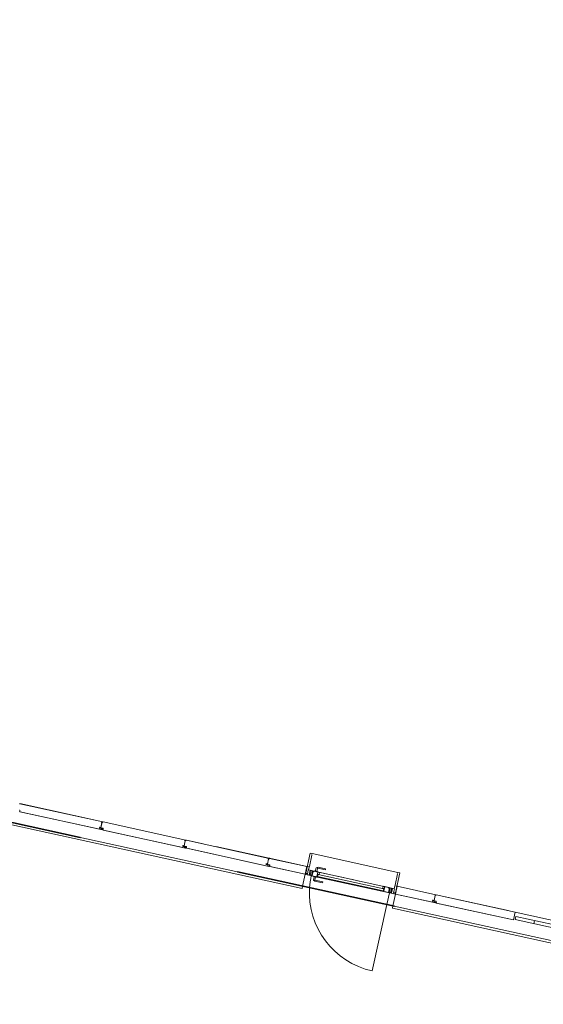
# Model space of a CAD drawing. Header units: metres. Extents: x 233012 to 233264, y 553571 to 554014.
# Tile 31 of 256: x 233131 to 233138, y 553687 to 553699. Entities that reach past the tile are written whole.
import ezdxf

# ---------------------------------------------------------------- set-up
doc = ezdxf.new("R2010")
doc.units = ezdxf.units.M
doc.linetypes.add('Dash', pattern=[0.00635, 0.003175, -0.003175])
doc.linetypes.add('NLCS-HIDDEN', pattern=[4, 2, -2])
for name, color, linetype, lineweight in [('A-N---NPP', 251, 'NLCS-HIDDEN', 9), ('A-NA23_vloer', 252, 'Continuous', 0), ('A-NL$1A_detailuitwerking', 252, 'Continuous', 5), ('A-NL$1B_3D-modellen_algemeen', 252, 'Continuous', 5), ('A-NL$1B_3D-modellen_algemeen-drsn', 252, 'Continuous', 5), ('A-NL30_deursparing', 252, 'Continuous', 5), ('A-NL30_wandopeningen', 252, 'Continuous', 5)]:
    doc.layers.add(name, color=color, linetype=linetype, lineweight=lineweight)
pattern_1 = [(167.657, (233163.144, 553682.585), (-0.053441, -0.2442214), [])]

# ---------------------------------------------------------------- blocks, each defined once
blk = doc.blocks.new('NLRS_41_GM_WPB_waterslag_gen_mie - waterslag-5582888-01_Situatie')
at = {"layer": 'A-NL$1B_3D-modellen_algemeen'}
for p, q in [((-51.02, 0.279), (-8.1, 0.279)), ((-51.02, 0.279), (-51.02, 0.25)), ((-51.02, 0.25), (-51.02, 0.099))]:
    blk.add_line(p, q, dxfattribs=at)
blk = doc.blocks.new('NLRS_21_GM_WPB_Rodeca_gen_mie - void rodeca 1060x10900-V656-01_Situatie')
at = {"layer": 'A-NL$1B_3D-modellen_algemeen'}
h = blk.add_hatch(dxfattribs=at)
h.set_pattern_fill('FP_778', color=256, style=0, pattern_type=2)
h.set_pattern_definition([(270, (-25.695, -0.043), (0.5, 3e-17), [])])
h.paths.add_polyline_path([(-0.555, 0.009), (0.555, 0.009), (0.555, 0.049), (-0.555, 0.049)])
at = {"layer": 'A-NL$1B_3D-modellen_algemeen-drsn'}
for p, q in [((0.555, 0.049), (-0.555, 0.049)), ((-0.555, 0.049), (-0.555, 0.009)), ((-0.555, 0.009), (0.555, 0.009)), ((0.555, 0.009), (0.555, 0.049))]:
    blk.add_line(p, q, dxfattribs=at)
blk = doc.blocks.new('NLRS_31_WI_UN_samenstelling aluminium A1 deur-SH_gen_mie - voorbeeld 3_gen zwart-2695369-01_Situatie')
at = {"layer": 'A-NL$1A_detailuitwerking'}
for p, q in [((-0.497, 0.15), (-0.497, 0.994)), ((-0.497, 0), (-0.497, 0.15)), ((-0.497, 0), (0.497, 0))]:
    blk.add_line(p, q, dxfattribs=at)
for start, end in [(8.7458, 90), (0, 8.7458)]:
    blk.add_arc((-0.497, 0), 0.994, start, end, dxfattribs=at)
at = {"layer": 'A-NL30_deursparing'}
for p, q in [((-0.403, 0), (-0.497, 0)), ((-0.497, 0), (-0.497, -0.004)), ((-0.403, 0), (-0.403, -0.004)), ((-0.403, -0.004), (-0.403, 0)), ((0.339, 0.045), (0.342, 0.058)), ((0.437, 0.045), (0.339, 0.045)), ((0.342, 0.058), (0.437, 0.058)), ((0.403, 0), (0.403, -0.004)), ((0.403, 0), (0.497, 0)), ((0.403, -0.004), (0.403, 0)), ((0.469, 0.005), (0.432, 0.005)), ((0.432, 0.005), (0.432, 0)), ((0.437, 0.058), (0.458, 0.048)), ((0.437, 0.045), (0.439, 0.045)), ((0.44, 0.005), (0.442, 0.04)), ((0.458, 0.048), (0.46, 0.005)), ((0.469, 0), (0.469, 0.005)), ((0.497, 0), (0.497, -0.004)), ((-0.523, -0.056), (-0.523, -0.062)), ((-0.51, -0.056), (-0.523, -0.056)), ((-0.51, -0.056), (-0.523, -0.056)), ((-0.523, -0.056), (-0.523, -0.062)), ((-0.523, -0.062), (-0.48, -0.062)), ((-0.51, -0.004), (-0.51, -0.056)), ((-0.494, -0.004), (-0.51, -0.004)), ((-0.485, -0.004), (-0.497, -0.004)), ((-0.497, -0.004), (-0.485, -0.004)), ((-0.494, -0.058), (-0.494, -0.004)), ((-0.482, -0.058), (-0.494, -0.058)), ((-0.48, -0.058), (-0.494, -0.058)), ((-0.485, -0.004), (-0.485, -0.054)), ((-0.485, -0.054), (-0.475, -0.054)), ((-0.482, -0.058), (-0.48, -0.058)), ((-0.48, -0.062), (-0.48, -0.058)), ((-0.475, -0.054), (-0.475, -0.062)), ((-0.475, -0.062), (-0.425, -0.062)), ((-0.403, -0.004), (-0.425, -0.004)), ((-0.425, -0.004), (-0.403, -0.004)), ((-0.425, -0.062), (-0.425, -0.004)), ((-0.405, -0.037), (-0.424, -0.037)), ((-0.424, -0.037), (-0.424, -0.062)), ((-0.424, -0.062), (-0.405, -0.062)), ((0.418, -0.007), (-0.418, -0.007)), ((-0.418, -0.007), (-0.418, -0.031)), ((-0.418, -0.031), (0.418, -0.031)), ((-0.405, -0.062), (-0.405, -0.037)), ((0.342, -0.12), (0.339, -0.107)), ((0.339, -0.107), (0.437, -0.107)), ((0.437, -0.12), (0.342, -0.12)), ((0.403, -0.004), (0.425, -0.004)), ((0.425, -0.004), (0.403, -0.004)), ((0.405, -0.037), (0.425, -0.037)), ((0.405, -0.062), (0.405, -0.037)), ((0.425, -0.062), (0.405, -0.062)), ((0.418, -0.031), (0.418, -0.007)), ((0.425, -0.062), (0.425, -0.004)), ((0.425, -0.037), (0.425, -0.062)), ((0.475, -0.062), (0.425, -0.062)), ((0.432, -0.062), (0.432, -0.067)), ((0.432, -0.067), (0.469, -0.067)), ((0.439, -0.107), (0.437, -0.107)), ((0.458, -0.11), (0.437, -0.12)), ((0.442, -0.102), (0.44, -0.067)), ((0.46, -0.067), (0.458, -0.11)), ((0.469, -0.067), (0.469, -0.062)), ((0.475, -0.054), (0.475, -0.062)), ((0.485, -0.054), (0.475, -0.054)), ((0.482, -0.058), (0.48, -0.058)), ((0.48, -0.058), (0.495, -0.058)), ((0.48, -0.062), (0.48, -0.058)), ((0.524, -0.062), (0.48, -0.062)), ((0.482, -0.058), (0.495, -0.058)), ((0.485, -0.004), (0.497, -0.004)), ((0.485, -0.004), (0.485, -0.054)), ((0.497, -0.004), (0.485, -0.004)), ((0.495, -0.004), (0.51, -0.004)), ((0.495, -0.058), (0.495, -0.004)), ((0.51, -0.004), (0.51, -0.056)), ((0.51, -0.056), (0.524, -0.056)), ((0.51, -0.056), (0.524, -0.056)), ((0.524, -0.056), (0.524, -0.062)), ((0.524, -0.056), (0.524, -0.062))]:
    blk.add_line(p, q, dxfattribs=at)
at = {"layer": 'A-NL30_deursparing', "flags": 128}
for points in [[(0.442, 0.04), (0.441, 0.042), (0.44, 0.043), (0.439, 0.045), (0.437, 0.045)], [(0.44, 0.043), (0.441, 0.042), (0.442, 0.04)], [(0.437, -0.107), (0.439, -0.107), (0.44, -0.105), (0.441, -0.104), (0.442, -0.102)], [(0.442, -0.102), (0.441, -0.104), (0.44, -0.105)]]:
    blk.add_lwpolyline(points, dxfattribs=at)
at = {"layer": 'A-NL30_wandopeningen'}
for p, q in [((-0.502, 0), (-0.57, 0)), ((-0.57, 0), (-0.57, -0.01)), ((-0.529, 0), (0.529, 0)), ((-0.502, 0), (-0.502, -0.004)), ((-0.502, -0.004), (-0.502, 0)), ((0.401, 0), (-0.403, 0)), ((0.443, 0), (0.49, 0)), ((0.502, 0), (0.502, -0.004)), ((0.502, 0), (0.57, 0)), ((0.502, -0.004), (0.502, 0)), ((0.57, 0), (0.57, -0.01)), ((-0.57, -0.01), (-0.548, -0.01)), ((-0.548, -0.01), (-0.548, -0.062)), ((-0.548, -0.062), (-0.524, -0.062)), ((0.529, -0.062), (-0.529, -0.062)), ((-0.502, -0.004), (-0.524, -0.004)), ((-0.524, -0.062), (-0.524, -0.004)), ((-0.524, -0.004), (-0.502, -0.004)), ((0.502, -0.004), (0.525, -0.004)), ((0.525, -0.004), (0.502, -0.004)), ((0.525, -0.062), (0.525, -0.004)), ((0.548, -0.062), (0.525, -0.062)), ((0.548, -0.01), (0.548, -0.062)), ((0.57, -0.01), (0.548, -0.01))]:
    blk.add_line(p, q, dxfattribs=at)
at = {"layer": 'A-NL30_wandopeningen', "linetype": 'Dash'}
for p, q in [((0.401, -0.062), (-0.405, -0.062)), ((0.483, -0.062), (0.512, -0.062))]:
    blk.add_line(p, q, dxfattribs=at)
blk = doc.blocks.new('NLRS_21_GM_UN_spouwlat_gen_mie - stelkozijn multiplex_gen_bxh25x245-6694330-01_Situatie')
at = {"layer": 'A-NL$1B_3D-modellen_algemeen'}
h = blk.add_hatch(dxfattribs=at)
h.set_pattern_fill('FP_643', color=256, style=0, pattern_type=2)
h.set_pattern_definition(pattern_1)
h.paths.add_polyline_path([(233134.924, 553688.771), (233134.954, 553688.909), (233134.943, 553688.913), (233134.94, 553688.921), (233134.956, 553688.917), (233134.958, 553688.927), (233134.934, 553688.932), (233134.879, 553688.683), (233134.901, 553688.679), (233134.919, 553688.762), (233134.905, 553688.765), (233134.912, 553688.77), (233134.924, 553688.769)])
at = {"layer": 'A-NL$1B_3D-modellen_algemeen-drsn'}
for p, q in [((233134.934, 553688.932), (233134.879, 553688.683)), ((233134.924, 553688.769), (233134.954, 553688.909)), ((233134.958, 553688.927), (233134.934, 553688.932)), ((233134.956, 553688.917), (233134.958, 553688.927)), ((233134.879, 553688.683), (233134.901, 553688.679)), ((233134.914, 553688.724), (233134.922, 553688.761))]:
    blk.add_line(p, q, dxfattribs=at)
blk = doc.blocks.new('NLRS_21_GM_UN_spouwlat_gen_mie - stelkozijn multiplex_gen_bxh25x245-V696-01_Situatie')
at = {"layer": 'A-NL$1B_3D-modellen_algemeen'}
h = blk.add_hatch(dxfattribs=at)
h.set_pattern_fill('FP_643', color=256, style=0, pattern_type=2)
h.set_pattern_definition(pattern_1)
h.paths.add_polyline_path([(233136.011, 553688.523), (233136.048, 553688.689), (233136.023, 553688.694), (233136.021, 553688.684), (233136.038, 553688.681), (233136.031, 553688.675), (233136.018, 553688.672), (233135.989, 553688.536), (233136, 553688.532), (233136.003, 553688.524), (233135.987, 553688.528), (233135.972, 553688.444), (233135.993, 553688.44), (233136.003, 553688.485)])
at = {"layer": 'A-NL$1B_3D-modellen_algemeen-drsn'}
for p, q in [((233136.019, 553688.676), (233135.989, 553688.536)), ((233135.993, 553688.44), (233136.048, 553688.689)), ((233136.023, 553688.694), (233136.021, 553688.684)), ((233136.048, 553688.689), (233136.023, 553688.694)), ((233135.987, 553688.528), (233135.979, 553688.491)), ((233135.972, 553688.444), (233135.993, 553688.44))]:
    blk.add_line(p, q, dxfattribs=at)
blk = doc.blocks.new('NLRS_21_GM_UN_spouwlat_gen_mie - stelkozijn multiplex_gen_bxh25x245-6694329-01_Situatie')
at = {"layer": 'A-NL$1B_3D-modellen_algemeen'}
for p, q in [((233134.958, 553688.927), (233136.023, 553688.694)), ((233134.924, 553688.673), (233134.939, 553688.67)), ((233134.953, 553688.667), (233134.962, 553688.665)), ((233135.021, 553688.652), (233135.028, 553688.651)), ((233135.845, 553688.472), (233135.851, 553688.471)), ((233135.91, 553688.458), (233135.919, 553688.456)), ((233135.934, 553688.452), (233135.949, 553688.449))]:
    blk.add_line(p, q, dxfattribs=at)
blk = doc.blocks.new('NLRS_41_GM_WPB_waterslag_gen_mie - waterslag-5582894-01_Situatie')
at = {"layer": 'A-NL$1B_3D-modellen_algemeen'}
for p, q in [((-1.325, 0.279), (1.325, 0.279)), ((-1.325, 0.279), (-1.325, 0.25)), ((-1.325, 0.25), (-1.325, 0.001)), ((1.325, 0.25), (1.325, 0.279)), ((1.325, 0.099), (1.325, 0.25)), ((-1.325, 0.001), (-0.175, 0.001)), ((-1.325, 0.001), (-1.325, 0)), ((-0.175, 0), (-1.245, 0))]:
    blk.add_line(p, q, dxfattribs=at)

msp = doc.modelspace()

# ---------------------------------------------------------------- linework, layer by layer
at = {"layer": 'A-N---NPP', "lineweight": 35}
msp.add_line((233163.335, 553682.287), (233034.914, 553710.389), dxfattribs=at)
at = {"layer": 'A-NA23_vloer', "flags": 128}
msp.add_lwpolyline([(233189.73, 553676.511), (233188.662, 553671.627), (233028.961, 553706.574), (233096.334, 554014.459), (233264.258, 553977.712), (233263.934, 553967.325), (233258.935, 553967.43), (233259.131, 553973.716), (233100.149, 554008.505), (233034.914, 553710.389), (233189.73, 553676.511)], dxfattribs=at)
at = {"layer": 'A-NL$1B_3D-modellen_algemeen-drsn'}
for p, q in [((233132.355, 553689.322), (233131.323, 553689.547)), ((233132.355, 553689.323), (233131.324, 553689.548)), ((233131.324, 553689.465), (233131.324, 553689.446)), ((233131.324, 553689.446), (233132.354, 553689.221)), ((233131.325, 553689.449), (233131.325, 553689.465)), ((233132.35, 553689.222), (233131.328, 553689.446)), ((233132.318, 553689.254), (233132.331, 553689.253)), ((233132.346, 553689.314), (233132.332, 553689.251)), ((233132.332, 553689.253), (233132.345, 553689.313)), ((233132.354, 553689.32), (233132.342, 553689.32)), ((233132.342, 553689.319), (233132.354, 553689.319)), ((233133.39, 553689.096), (233132.359, 553689.322)), ((233132.359, 553689.321), (233133.39, 553689.095)), ((233132.333, 553689.24), (233132.316, 553689.244)), ((233132.316, 553689.243), (233132.333, 553689.239)), ((233132.318, 553689.253), (233132.33, 553689.252)), ((233132.332, 553689.242), (233132.321, 553689.244)), ((233132.321, 553689.243), (233132.332, 553689.241)), ((233132.338, 553689.235), (233132.355, 553689.231)), ((233132.358, 553689.242), (233132.339, 553689.246)), ((233132.339, 553689.245), (233132.357, 553689.241)), ((233132.355, 553689.232), (233132.339, 553689.236)), ((233132.359, 553689.239), (233132.36, 553689.219)), ((233132.36, 553689.239), (233132.361, 553689.223)), ((233132.36, 553689.219), (233133.389, 553688.994)), ((233133.385, 553688.996), (233132.364, 553689.219)), ((233133.369, 553689.014), (233133.351, 553689.017)), ((233133.351, 553689.016), (233133.368, 553689.013)), ((233133.353, 553689.028), (233133.366, 553689.026)), ((233133.353, 553689.027), (233133.366, 553689.025)), ((233133.357, 553689.018), (233133.368, 553689.015)), ((233133.357, 553689.017), (233133.367, 553689.014)), ((233133.381, 553689.088), (233133.367, 553689.024)), ((233133.368, 553689.026), (233133.381, 553689.087)), ((233133.393, 553689.015), (233133.374, 553689.02)), ((233133.374, 553689.019), (233133.393, 553689.014)), ((233133.39, 553689.094), (233133.377, 553689.094)), ((233133.377, 553689.093), (233133.39, 553689.093)), ((233134.426, 553688.868), (233133.394, 553689.094)), ((233133.603, 553689.049), (233133.395, 553689.095)), ((233133.395, 553689.012), (233133.395, 553688.993)), ((233133.396, 553688.996), (233133.396, 553689.012)), ((233134.426, 553688.869), (233133.76, 553689.015)), ((233133.391, 553689.006), (233133.374, 553689.009)), ((233133.374, 553689.008), (233133.39, 553689.005)), ((233133.395, 553688.993), (233134.425, 553688.767)), ((233134.421, 553688.769), (233133.399, 553688.993)), ((233134.404, 553688.787), (233134.387, 553688.791)), ((233134.404, 553688.786), (233134.387, 553688.79)), ((233134.389, 553688.801), (233134.402, 553688.799)), ((233134.389, 553688.8), (233134.401, 553688.798)), ((233134.403, 553688.789), (233134.392, 553688.791)), ((233134.392, 553688.79), (233134.403, 553688.788)), ((233134.417, 553688.861), (233134.403, 553688.798)), ((233134.403, 553688.8), (233134.416, 553688.86)), ((233134.409, 553688.782), (233134.426, 553688.778)), ((233134.429, 553688.789), (233134.41, 553688.793)), ((233134.41, 553688.792), (233134.428, 553688.788)), ((233134.426, 553688.779), (233134.41, 553688.783)), ((233134.425, 553688.867), (233134.413, 553688.867)), ((233134.413, 553688.866), (233134.425, 553688.866)), ((233134.893, 553688.767), (233134.43, 553688.869)), ((233134.43, 553688.868), (233134.892, 553688.766)), ((233134.43, 553688.785), (233134.431, 553688.766)), ((233134.432, 553688.77), (233134.431, 553688.786)), ((233134.431, 553688.766), (233134.871, 553688.67)), ((233134.872, 553688.671), (233134.435, 553688.766)), ((233134.872, 553688.671), (233134.892, 553688.766)), ((233136.016, 553688.521), (233135.995, 553688.425)), ((233136.016, 553688.521), (233136.497, 553688.415)), ((233136.497, 553688.416), (233136.016, 553688.521)), ((233136.492, 553688.316), (233135.995, 553688.425)), ((233135.995, 553688.424), (233136.496, 553688.314)), ((233136.488, 553688.408), (233136.474, 553688.344)), ((233136.474, 553688.347), (233136.487, 553688.407)), ((233136.496, 553688.414), (233136.484, 553688.414)), ((233136.484, 553688.413), (233136.496, 553688.413)), ((233137.394, 553688.22), (233136.501, 553688.415)), ((233136.501, 553688.414), (233137.481, 553688.2)), ((233136.475, 553688.334), (233136.458, 553688.337)), ((233136.458, 553688.337), (233136.475, 553688.333)), ((233136.473, 553688.346), (233136.46, 553688.348)), ((233136.46, 553688.347), (233136.472, 553688.345)), ((233136.463, 553688.338), (233136.474, 553688.336)), ((233136.463, 553688.337), (233136.474, 553688.335)), ((233136.497, 553688.325), (233136.48, 553688.328)), ((233136.481, 553688.34), (233136.5, 553688.336)), ((233136.481, 553688.339), (233136.499, 553688.335)), ((233136.497, 553688.326), (233136.481, 553688.329)), ((233136.501, 553688.332), (233136.502, 553688.313)), ((233136.503, 553688.317), (233136.502, 553688.332)), ((233136.502, 553688.313), (233137.46, 553688.103)), ((233137.46, 553688.104), (233136.506, 553688.313)), ((233137.46, 553688.104), (233137.481, 553688.2))]:
    msp.add_line(p, q, dxfattribs=at)
for centre, major_axis, ratio, start_param, end_param in [((233131.323, 553689.546), (-0.00138, 0.00145), 1, 5.307534, 6.87833), ((233131.323, 553689.546), (0.001, 0.000016), 1, 1.338972, 2.909768), ((233131.323, 553689.546), (0.001, 0.000016), 1, 1.338972, 2.909768), ((233131.319, 553689.456), (0.00282, 0.00151), 1, 5.313654, 7.14784), ((233131.321, 553689.465), (0.0032, 0.00143), 1, 5.888446, 7.218344), ((233131.321, 553689.465), (-0.00217, 0.00275), 1, 4.069193, 5.39909), ((233131.321, 553689.465), (-0.00108, 0.00225), 1, 4.29038, 5.620278), ((233131.329, 553689.45), (-0.00267, 0.00298), 1, 0.931354, 2.19532), ((233131.329, 553689.45), (0.00344, 0.00203), 1, 2.699863, 3.963829), ((233132.317, 553689.251), (0.0035, -0.00014), 1, 1.481303, 2.964833), ((233132.317, 553689.251), (-0.00319, 0.00145), 1, 5.011082, 6.494612), ((233132.342, 553689.317), (0.00195, 0.00045), 1, 1.326327, 2.798059), ((233132.342, 553689.317), (-0.00186, 0.00069), 1, 0.040866, 1.709453), ((233132.342, 553689.317), (-0.00126, 0.00031), 1, 4.933576, 7.877773), ((233132.342, 553689.317), (0.000291, 0.000034), 1, 1.43767, 4.381867), ((233132.342, 553689.317), (0.000275, 0.000102), 1, 1.198998, 4.143195), ((233132.345, 553689.315), (0.000467, 0.000884), 1, 4.982599, 6.553395), ((233132.345, 553689.313), (0.000608, 0.000794), 1, 5.150418, 6.721214), ((233132.352, 553689.318), (0.000113, 0.000994), 1, 5.278694, 6.377924), ((233132.354, 553689.319), (0.0013, 0.0027), 1, 2.472128, 4.943664), ((233132.354, 553689.319), (0.00023, 0.00299), 1, 2.099436, 4.570971), ((233132.354, 553689.319), (0.00017, 0.00199), 1, 2.107302, 4.578591), ((233132.354, 553689.321), (-0.00075, 0.00164), 1, 2.825219, 5.469697), ((233132.354, 553689.321), (0.000117, 0.000791), 1, 3.465414, 5.959476), ((233132.354, 553689.321), (-0.000547, 0.000584), 1, 2.566065, 5.060127), ((233132.359, 553689.32), (-0.00138, 0.00145), 1, 5.307534, 6.87833), ((233132.359, 553689.32), (0.001, 0.000016), 1, 1.338972, 2.909768), ((233132.359, 553689.32), (0.001, 0.000016), 1, 1.338972, 2.909768), ((233132.316, 553689.246), (-0.0033, 0.00116), 1, 0.122489, 1.693286), ((233132.316, 553689.246), (-0.0033, 0.00116), 1, 0.122489, 1.693286), ((233132.316, 553689.246), (-0.0016, 0.00192), 1, 0.662909, 2.233706), ((233132.317, 553689.251), (-0.00209, 0.00137), 1, 5.162977, 6.646507), ((233132.322, 553689.246), (-0.00094, 0.00306), 1, 1.055608, 2.626404), ((233132.322, 553689.248), (0.00204, 0.00246), 1, 0.564994, 2.048524), ((233132.322, 553689.246), (-0.00023, 0.00219), 1, 1.249046, 2.819842), ((233132.322, 553689.246), (-0.00023, 0.00219), 1, 1.249046, 2.819842), ((233132.322, 553689.248), (-0.00177, 0.00131), 1, 5.221733, 6.705263), ((233132.322, 553689.248), (-0.00208, 0.00072), 1, 4.916898, 6.400428), ((233132.331, 553689.253), (0.00153, 0.00061), 1, 4.202447, 5.685977), ((233132.33, 553689.253), (-0.00152, 0.00199), 1, 2.360264, 3.114134), ((233132.33, 553689.253), (-0.00341, 0.00077), 1, 1.664264, 2.402198), ((233132.33, 553689.253), (0.00012, 0.0035), 1, 3.048082, 3.786017), ((233132.331, 553689.253), (0.000281, 0.000586), 1, 3.460683, 4.944212), ((233132.331, 553689.253), (0.000634, 0.000142), 1, 4.363322, 5.846852), ((233132.333, 553689.244), (-0.00029, 0.00218), 1, 2.796726, 4.331349), ((233132.333, 553689.244), (0.00005, 0.0022), 1, 2.951707, 4.48633), ((233132.333, 553689.244), (-0.00052, 0.00316), 1, 2.764345, 4.299093), ((233132.332, 553689.237), (0.00056, 0.00315), 1, 5.686243, 6.2451), ((233132.332, 553689.237), (0.00113, 0.00189), 1, 6.046079, 6.604935), ((233132.332, 553689.237), (0.00166, 0.00144), 1, 0.083893, 0.64275), ((233132.338, 553689.243), (-0.00322, 0.00138), 1, 4.902642, 6.438001), ((233132.338, 553689.243), (0.00278, 0.00212), 1, 0.704419, 2.239778), ((233132.338, 553689.243), (0.00247, -0.0004), 1, 1.517566, 3.052924), ((233132.339, 553689.238), (0.00225, 0.00108), 1, 3.490623, 4.04948), ((233132.339, 553689.238), (0.00295, 0.00188), 1, 3.371735, 3.930592), ((233132.339, 553689.238), (0.0035, -0.00016), 1, 3.985195, 4.544052), ((233132.351, 553689.226), (-0.00007, 0.0042), 1, 2.909966, 4.217373), ((233132.351, 553689.226), (0.0024, 0.00345), 1, 3.534291, 4.841698), ((233132.354, 553689.229), (0.00282, 0.00151), 1, 5.313654, 7.14784), ((233132.354, 553689.229), (0.0014, 0.0017), 1, 4.924274, 6.758459), ((233132.354, 553689.229), (0.00205, 0.00081), 1, 5.42827, 7.262456), ((233132.357, 553689.239), (-0.00108, 0.00225), 1, 4.29038, 5.620278), ((233132.357, 553689.239), (0.0032, 0.00143), 1, 5.888446, 7.218344), ((233132.357, 553689.239), (-0.00217, 0.00275), 1, 4.069193, 5.39909), ((233132.365, 553689.223), (-0.00267, 0.00298), 1, 0.931354, 2.19532), ((233132.365, 553689.223), (0.00344, 0.00203), 1, 2.699863, 3.963829), ((233133.352, 553689.02), (-0.0033, 0.00116), 1, 0.122489, 1.693286), ((233133.352, 553689.02), (-0.0033, 0.00116), 1, 0.122489, 1.693286), ((233133.352, 553689.02), (-0.0016, 0.00192), 1, 0.662909, 2.233706), ((233133.353, 553689.024), (0.0035, -0.00014), 1, 1.481303, 2.964833), ((233133.353, 553689.024), (-0.00319, 0.00145), 1, 5.011082, 6.494612), ((233133.353, 553689.024), (-0.00209, 0.00137), 1, 5.162977, 6.646507), ((233133.357, 553689.02), (-0.00094, 0.00306), 1, 1.055608, 2.626404), ((233133.358, 553689.022), (0.00204, 0.00246), 1, 0.564994, 2.048524), ((233133.358, 553689.022), (-0.00177, 0.00131), 1, 5.221733, 6.705263), ((233133.358, 553689.022), (-0.00208, 0.00072), 1, 4.916898, 6.400428), ((233133.357, 553689.02), (-0.00023, 0.00219), 1, 1.249046, 2.819842), ((233133.357, 553689.02), (-0.00023, 0.00219), 1, 1.249046, 2.819842), ((233133.366, 553689.026), (-0.00341, 0.00077), 1, 1.664264, 2.402198), ((233133.366, 553689.026), (0.00012, 0.0035), 1, 3.048082, 3.786017), ((233133.366, 553689.027), (0.000281, 0.000586), 1, 3.460683, 4.944212), ((233133.366, 553689.027), (0.000634, 0.000142), 1, 4.363322, 5.846852), ((233133.366, 553689.027), (0.00153, 0.00061), 1, 4.202447, 5.685977), ((233133.366, 553689.026), (-0.00152, 0.00199), 1, 2.360264, 3.114134), ((233133.368, 553689.018), (-0.00052, 0.00316), 1, 2.764345, 4.299093), ((233133.368, 553689.018), (-0.00029, 0.00218), 1, 2.796726, 4.331349), ((233133.368, 553689.018), (0.00005, 0.0022), 1, 2.951707, 4.48633), ((233133.368, 553689.01), (0.00113, 0.00189), 1, 6.046079, 6.604935), ((233133.368, 553689.01), (0.00166, 0.00144), 1, 0.083893, 0.64275), ((233133.368, 553689.01), (0.00056, 0.00315), 1, 5.686243, 6.2451), ((233133.374, 553689.016), (-0.00322, 0.00138), 1, 4.902642, 6.438001), ((233133.374, 553689.016), (0.00278, 0.00212), 1, 0.704419, 2.239778), ((233133.374, 553689.016), (0.00247, -0.0004), 1, 1.517566, 3.052924), ((233133.375, 553689.012), (0.00225, 0.00108), 1, 3.490623, 4.04948), ((233133.377, 553689.091), (0.00195, 0.00045), 1, 1.326327, 2.798059), ((233133.377, 553689.09), (-0.00186, 0.00069), 1, 0.040866, 1.709453), ((233133.378, 553689.091), (-0.00126, 0.00031), 1, 4.933576, 7.877773), ((233133.378, 553689.091), (0.000291, 0.000034), 1, 1.43767, 4.381867), ((233133.378, 553689.091), (0.000275, 0.000102), 1, 1.198998, 4.143195), ((233133.38, 553689.088), (0.000467, 0.000884), 1, 4.982599, 6.553395), ((233133.38, 553689.087), (0.000608, 0.000794), 1, 5.150418, 6.721214), ((233133.39, 553689.092), (0.0013, 0.0027), 1, 2.472128, 4.943664), ((233133.387, 553689.091), (0.000113, 0.000994), 1, 5.278694, 6.377924), ((233133.39, 553689.092), (0.00023, 0.00299), 1, 2.099436, 4.570971), ((233133.39, 553689.092), (0.00017, 0.00199), 1, 2.107302, 4.578591), ((233133.39, 553689.094), (-0.00075, 0.00164), 1, 2.825219, 5.469697), ((233133.39, 553689.094), (0.000117, 0.000791), 1, 3.465414, 5.959476), ((233133.39, 553689.094), (-0.000547, 0.000584), 1, 2.566065, 5.060127), ((233133.394, 553689.093), (-0.00138, 0.00145), 1, 5.307534, 6.87833), ((233133.394, 553689.093), (0.001, 0.000016), 1, 1.338972, 2.909768), ((233133.394, 553689.093), (0.001, 0.000016), 1, 1.338972, 2.909768), ((233133.392, 553689.012), (0.0032, 0.00143), 1, 5.888446, 7.218344), ((233133.392, 553689.012), (-0.00217, 0.00275), 1, 4.069193, 5.39909), ((233133.392, 553689.012), (-0.00108, 0.00225), 1, 4.29038, 5.620278), ((233133.375, 553689.012), (0.00295, 0.00188), 1, 3.371735, 3.930592), ((233133.375, 553689.012), (0.0035, -0.00016), 1, 3.985195, 4.544052), ((233133.386, 553689), (-0.00007, 0.0042), 1, 2.909966, 4.217373), ((233133.386, 553689), (0.0024, 0.00345), 1, 3.534291, 4.841698), ((233133.39, 553689.002), (0.0014, 0.0017), 1, 4.924274, 6.758459), ((233133.39, 553689.002), (0.00205, 0.00081), 1, 5.42827, 7.262456), ((233133.39, 553689.002), (0.00282, 0.00151), 1, 5.313654, 7.14784), ((233133.4, 553688.997), (-0.00267, 0.00298), 1, 0.931354, 2.19532), ((233133.4, 553688.997), (0.00344, 0.00203), 1, 2.699863, 3.963829), ((233134.387, 553688.793), (-0.0033, 0.00116), 1, 0.122489, 1.693286), ((233134.387, 553688.793), (-0.0033, 0.00116), 1, 0.122489, 1.693286), ((233134.388, 553688.798), (0.0035, -0.00014), 1, 1.481303, 2.964833), ((233134.388, 553688.798), (-0.00319, 0.00145), 1, 5.011082, 6.494612), ((233134.387, 553688.793), (-0.0016, 0.00192), 1, 0.662909, 2.233706), ((233134.388, 553688.798), (-0.00209, 0.00137), 1, 5.162977, 6.646507), ((233134.393, 553688.793), (-0.00201, 0.00249), 1, 0.677683, 2.248479), ((233134.393, 553688.795), (-0.00319, 0.0002), 1, 4.648307, 6.131837), ((233134.393, 553688.793), (-0.00185, 0.00119), 1, 0.355932, 1.926729), ((233134.393, 553688.793), (-0.00185, 0.00119), 1, 0.355932, 1.926729), ((233134.393, 553688.795), (-0.0022, 0.00014), 1, 4.648307, 6.131837), ((233134.393, 553688.795), (-0.00138, 0.00171), 1, 5.477338, 6.960868), ((233134.402, 553688.8), (0.00153, 0.00061), 1, 4.202447, 5.685977), ((233134.401, 553688.8), (0.00238, 0.00077), 1, 4.271372, 5.025242), ((233134.401, 553688.8), (-0.00166, 0.00308), 1, 2.51829, 3.256224), ((233134.401, 553688.8), (-0.0008, 0.00341), 1, 2.783509, 3.521443), ((233134.402, 553688.8), (0.000281, 0.000586), 1, 3.460683, 4.944212), ((233134.402, 553688.8), (0.000634, 0.000142), 1, 4.363322, 5.846852), ((233134.404, 553688.791), (0.00135, 0.00174), 1, 3.58782, 5.122442), ((233134.404, 553688.791), (0.00217, 0.00037), 1, 4.329127, 5.86375), ((233134.404, 553688.791), (0.00249, 0.00201), 1, 3.819581, 5.354329), ((233134.403, 553688.784), (0.00056, 0.00315), 1, 5.686243, 6.2451), ((233134.403, 553688.784), (0.00113, 0.00189), 1, 6.046079, 6.604935), ((233134.403, 553688.784), (0.00166, 0.00144), 1, 0.083893, 0.64275), ((233134.409, 553688.79), (-0.00215, 0.00277), 1, 5.407791, 6.943149), ((233134.409, 553688.79), (-0.00053, 0.00346), 1, 5.915897, 7.451255), ((233134.409, 553688.79), (-0.00183, 0.0017), 1, 5.246915, 6.782274), ((233134.41, 553688.785), (0.00225, 0.00108), 1, 3.490623, 4.04948), ((233134.41, 553688.785), (0.00295, 0.00188), 1, 3.371735, 3.930592), ((233134.41, 553688.785), (0.0035, -0.00016), 1, 3.985195, 4.544052), ((233134.413, 553688.864), (0.00195, 0.00045), 1, 1.326327, 2.798059), ((233134.413, 553688.864), (-0.00186, 0.00069), 1, 0.040866, 1.709453), ((233134.413, 553688.864), (0.00062, 0.00113), 1, 0.482379, 3.426576), ((233134.413, 553688.864), (-0.000126, 0.000265), 1, 5.819291, 8.763488), ((233134.413, 553688.864), (-0.000293, 0.000003), 1, 4.703371, 7.647569), ((233134.416, 553688.861), (0.000669, 0.000744), 1, 5.229197, 6.799993), ((233134.416, 553688.86), (0.000608, 0.000794), 1, 5.150418, 6.721214), ((233134.422, 553688.773), (-0.00007, 0.0042), 1, 2.909966, 4.217373), ((233134.422, 553688.773), (0.0024, 0.00345), 1, 3.534291, 4.841698), ((233134.423, 553688.864), (0.000262, 0.000965), 1, 5.430551, 6.529782), ((233134.425, 553688.866), (0.00127, 0.00272), 1, 2.460471, 4.932006), ((233134.425, 553688.866), (-0.00294, 0.00062), 1, 0.660492, 3.132027), ((233134.425, 553688.866), (0.00022, 0.00199), 1, 2.132714, 4.604003), ((233134.425, 553688.868), (-0.00075, 0.00164), 1, 2.825219, 5.469697), ((233134.425, 553688.868), (0.000117, 0.000791), 1, 3.465414, 5.959476), ((233134.425, 553688.868), (-0.000547, 0.000584), 1, 2.566065, 5.060127), ((233134.425, 553688.776), (0.00282, 0.00151), 1, 5.313654, 7.14784), ((233134.425, 553688.776), (0.0014, 0.0017), 1, 4.924274, 6.758459), ((233134.425, 553688.776), (0.00205, 0.00081), 1, 5.42827, 7.262456), ((233134.43, 553688.867), (-0.00056, 0.00192), 1, 5.782771, 7.353567), ((233134.428, 553688.785), (-0.00143, 0.00205), 1, 4.131123, 5.46102), ((233134.43, 553688.867), (-0.000744, 0.000669), 1, 5.229196, 6.799993), ((233134.43, 553688.867), (-0.000744, 0.000669), 1, 5.229196, 6.799993), ((233134.428, 553688.785), (-0.00202, 0.00286), 1, 4.122352, 5.452249), ((233134.428, 553688.785), (-0.00342, 0.00076), 1, 3.38615, 4.716048), ((233134.436, 553688.77), (0.00093, 0.00389), 1, 1.895796, 3.159762), ((233134.436, 553688.77), (0.00226, 0.0033), 1, 2.261308, 3.525274), ((233136.484, 553688.411), (-0.00133, 0.00149), 1, 5.538301, 7.010034), ((233136.484, 553688.411), (0.00176, 0.00093), 1, 2.340447, 4.009034), ((233136.484, 553688.411), (0.00106, 0.00075), 1, 0.937256, 3.881453), ((233136.484, 553688.411), (0.000086, 0.00028), 0.999999, 0.279933, 3.224131), ((233136.484, 553688.411), (0.000251, 0.000152), 1, 1.008204, 3.952402), ((233136.487, 553688.408), (-0.000994, 0.000108), 1, 3.033877, 4.604674), ((233136.487, 553688.407), (-0.000717, 0.000697), 1, 3.696786, 5.267582), ((233136.494, 553688.411), (0.000349, 0.000937), 1, 5.522107, 6.621337), ((233136.496, 553688.412), (0.00096, 0.00284), 1, 2.351136, 4.822671), ((233136.496, 553688.412), (0.00292, 0.00068), 1, 3.366016, 5.837552), ((233136.496, 553688.412), (0.00022, 0.00199), 1, 2.132714, 4.604003), ((233136.496, 553688.415), (-0.0018, 0.00008), 1, 1.725441, 4.369919), ((233136.496, 553688.415), (-0.000125, 0.00079), 1, 3.161174, 5.655236), ((233136.496, 553688.415), (-0.000071, 0.000797), 1, 3.230107, 5.72417), ((233136.501, 553688.413), (0.00022, 0.00199), 1, 6.17547, 7.746266), ((233136.458, 553688.34), (0.00254, 0.00241), 1, 2.165905, 3.736701), ((233136.458, 553688.34), (0.00254, 0.00241), 1, 2.165905, 3.736701), ((233136.459, 553688.344), (0.00336, 0.00098), 1, 1.157648, 2.641178), ((233136.459, 553688.344), (-0.00098, 0.00336), 1, 5.871734, 7.355264), ((233136.458, 553688.34), (0.0012, 0.00219), 1, 1.85578, 3.426576), ((233136.459, 553688.344), (0.00154, 0.00197), 1, 0.533125, 2.016655), ((233136.464, 553688.34), (0.00223, 0.0023), 1, 2.12599, 3.696786), ((233136.464, 553688.342), (0.0032, 0.00011), 1, 1.408016, 2.891546), ((233136.464, 553688.34), (0.00171, 0.00138), 1, 2.248479, 3.819275), ((233136.464, 553688.34), (0.00171, 0.00138), 1, 2.248479, 3.819275), ((233136.464, 553688.342), (-0.0022, 0.00014), 1, 4.648307, 6.131837), ((233136.464, 553688.342), (-0.00138, 0.00171), 1, 5.477338, 6.960868), ((233136.473, 553688.347), (-0.00028, 0.00163), 1, 2.845687, 4.329217), ((233136.472, 553688.346), (-0.00137, 0.00322), 1, 2.609846, 3.34778), ((233136.472, 553688.346), (-0.00094, 0.00337), 1, 2.74014, 3.478074), ((233136.472, 553688.346), (0.00114, 0.00223), 1, 3.485974, 4.239843), ((233136.473, 553688.347), (0.00065, 0.000012), 1, 4.565733, 6.049262), ((233136.473, 553688.347), (0.00007, 0.000646), 1, 3.121144, 4.604674), ((233136.475, 553688.338), (0.00045, 0.00216), 1, 3.132943, 4.667566), ((233136.475, 553688.338), (0.00235, 0.00218), 1, 3.748632, 5.28338), ((233136.474, 553688.331), (0.0005, 0.00316), 1, 5.664218, 6.223074), ((233136.474, 553688.331), (0.00155, 0.00156), 1, 0.005555, 0.564412), ((233136.474, 553688.331), (0.00211, 0.00062), 1, 0.511525, 1.070382), ((233136.48, 553688.336), (-0.00215, 0.00277), 1, 5.407791, 6.943149), ((233136.48, 553688.336), (-0.00219, 0.00273), 1, 5.390072, 6.92543), ((233136.48, 553688.336), (-0.00241, 0.00065), 1, 4.761542, 6.296901), ((233136.481, 553688.332), (-0.00157, 0.00195), 1, 1.689623, 2.248479), ((233136.481, 553688.332), (-0.00219, 0.00273), 1, 1.689623, 2.248479), ((233136.481, 553688.332), (-0.00324, 0.00132), 1, 1.183653, 1.742509), ((233136.493, 553688.32), (0.00202, 0.00369), 1, 3.426576, 4.733983), ((233136.493, 553688.32), (0.00399, 0.0013), 1, 4.182794, 5.490201), ((233136.496, 553688.323), (-0.00285, 0.00145), 1, 3.134006, 4.968192), ((233136.496, 553688.323), (-0.00214, 0.00052), 1, 2.902183, 4.736368), ((233136.496, 553688.323), (-0.00138, 0.00171), 1, 3.555886, 5.390072), ((233136.499, 553688.332), (-0.00157, 0.00195), 1, 4.060174, 5.390072), ((233136.499, 553688.332), (-0.00307, 0.00168), 1, 3.667475, 4.997373), ((233136.499, 553688.332), (-0.00307, 0.00169), 1, 3.669515, 4.999413), ((233136.507, 553688.317), (0.00098, 0.00388), 1, 1.910498, 3.174463), ((233136.507, 553688.317), (0.00312, 0.00251), 1, 2.55531, 3.819275)]:
    msp.add_ellipse(centre, major_axis=major_axis, ratio=ratio, start_param=start_param, end_param=end_param, dxfattribs=at)

# ---------------------------------------------------------------- block references
at = {"layer": 'A-NL$1B_3D-modellen_algemeen'}
for name, p, rotation in [('NLRS_41_GM_WPB_waterslag_gen_mie - waterslag-5582888-01_Situatie', (233085.052, 553699.674), 167.6567290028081), ('NLRS_41_GM_WPB_waterslag_gen_mie - waterslag-5582894-01_Situatie', (233137.31, 553688.238), 167.6567290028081), ('NLRS_21_GM_WPB_Rodeca_gen_mie - void rodeca 1060x10900-V656-01_Situatie', (233138.034, 553688.036), 167.6567290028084)]:
    msp.add_blockref(name, p, dxfattribs=dict(at, rotation=rotation))
for name in ['NLRS_21_GM_UN_spouwlat_gen_mie - stelkozijn multiplex_gen_bxh25x245-6694330-01_Situatie', 'NLRS_21_GM_UN_spouwlat_gen_mie - stelkozijn multiplex_gen_bxh25x245-6694329-01_Situatie', 'NLRS_21_GM_UN_spouwlat_gen_mie - stelkozijn multiplex_gen_bxh25x245-V696-01_Situatie']:
    msp.add_blockref(name, (0, 0), dxfattribs=at)
at = {"layer": 'A-NL30_wandopeningen', "rotation": 167.6567290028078}
msp.add_blockref('NLRS_31_WI_UN_samenstelling aluminium A1 deur-SH_gen_mie - voorbeeld 3_gen zwart-2695369-01_Situatie', (233135.433, 553688.547), dxfattribs=at)

doc.saveas('drawing.dxf')
